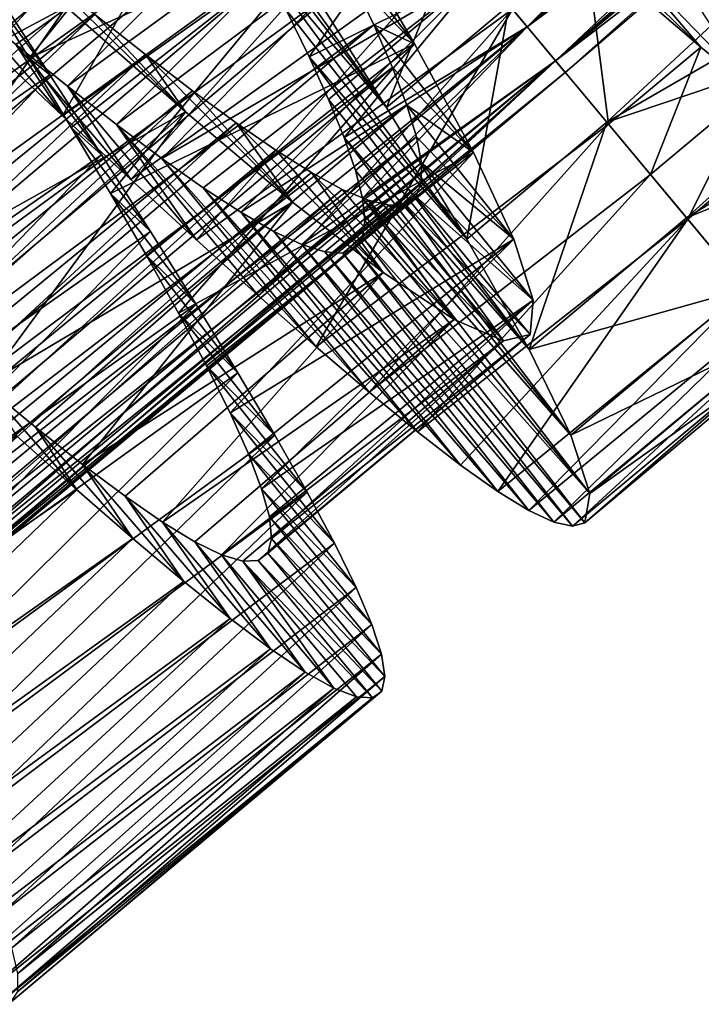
# Model space of a CAD drawing. Header units: millimetres. Extents: x -223 to 138, y -45 to 391.
# Tile 119 of 256: x -204.43 to -199.86, y 67.12 to 73.72. Entities that reach past the tile are written whole.
import ezdxf

# ---------------------------------------------------------------- set-up
doc = ezdxf.new("R2010")
doc.units = ezdxf.units.MM
doc.header["$LTSCALE"] = 65.185185
for name, color, linetype in [('590', 7, 'CONTINUOUS'), ('591', 7, 'CONTINUOUS'), ('594', 7, 'CONTINUOUS'), ('601', 7, 'CONTINUOUS'), ('602', 7, 'CONTINUOUS'), ('603', 7, 'CONTINUOUS'), ('604', 7, 'CONTINUOUS'), ('605', 7, 'CONTINUOUS'), ('609', 7, 'CONTINUOUS'), ('612', 7, 'CONTINUOUS'), ('621', 7, 'CONTINUOUS'), ('622', 7, 'CONTINUOUS'), ('623', 7, 'CONTINUOUS'), ('624', 7, 'CONTINUOUS')]:
    doc.layers.add(name, color=color, linetype=linetype)

msp = doc.modelspace()

# ---------------------------------------------------------------- linework, layer by layer
at = {"layer": '590', "color": 7, "linetype": 'CONTINUOUS', "true_color": 0xaaaaaa}
for points in [[(-200.4226, 74.1937, -35.9919), (-201.0839, 74.7269, -35.2708), (-199.8619, 73.5346, -35.1608), (-200.4226, 74.1937, -35.9919)], [(-199.8619, 73.5346, -35.1608), (-201.0839, 74.7269, -35.2708), (-200.6334, 74.1961, -34.2936), (-199.8619, 73.5346, -35.1608)], [(-199.8565, 73.7773, -36.8597), (-200.4226, 74.1937, -35.9919), (-199.5154, 73.2532, -35.6663), (-199.8565, 73.7773, -36.8597)], [(-199.5154, 73.2532, -35.6663), (-200.4226, 74.1937, -35.9919), (-199.8619, 73.5346, -35.1608), (-199.5154, 73.2532, -35.6663)]]:
    msp.add_3dface(points, dxfattribs=at)
at = {"layer": '591', "color": 7, "linetype": 'CONTINUOUS', "true_color": 0xaaaaaa}
for points in [[(-200.4814, 73.0183, -35.1559), (-200.6334, 74.1961, -34.2936), (-201.126, 73.7902, -34.2889), (-200.4814, 73.0183, -35.1559)], [(-199.8619, 73.5346, -35.1608), (-200.6334, 74.1961, -34.2936), (-200.4814, 73.0183, -35.1559), (-199.8619, 73.5346, -35.1608)], [(-200.2004, 72.6817, -35.6598), (-199.8619, 73.5346, -35.1608), (-200.4814, 73.0183, -35.1559), (-200.2004, 72.6817, -35.6598)], [(-199.5154, 73.2532, -35.6663), (-199.8619, 73.5346, -35.1608), (-200.2004, 72.6817, -35.6598), (-199.5154, 73.2532, -35.6663)], [(-199.9499, 72.3818, -36.206), (-199.5154, 73.2532, -35.6663), (-200.2004, 72.6817, -35.6598), (-199.9499, 72.3818, -36.206)], [(-199.2001, 73.0097, -36.2126), (-199.5154, 73.2532, -35.6663), (-199.9499, 72.3818, -36.206), (-199.2001, 73.0097, -36.2126)], [(-199.5574, 71.9118, -37.3882), (-199.2001, 73.0097, -36.2126), (-199.9499, 72.3818, -36.206), (-199.5574, 71.9118, -37.3882)]]:
    msp.add_3dface(points, dxfattribs=at)
at = {"layer": '594', "color": 7, "linetype": 'CONTINUOUS', "true_color": 0xaaaaaa}
for points in [[(-201.1479, 73.8163, -45.7349), (-198.9412, 74.4717, -44.9487), (-200.4931, 73.0323, -44.8635), (-201.1479, 73.8163, -45.7349)], [(-198.9412, 74.4717, -44.9487), (-198.7004, 74.0714, -44.441), (-200.4931, 73.0323, -44.8635), (-198.9412, 74.4717, -44.9487)], [(-198.7004, 74.0714, -44.441), (-198.4933, 73.7078, -43.8878), (-200.4931, 73.0323, -44.8635), (-198.7004, 74.0714, -44.441)], [(-200.4931, 73.0323, -44.8635), (-198.4933, 73.7078, -43.8878), (-199.9576, 72.391, -43.8126), (-200.4931, 73.0323, -44.8635)], [(-198.4933, 73.7078, -43.8878), (-198.3237, 73.3858, -43.2972), (-199.9576, 72.391, -43.8126), (-198.4933, 73.7078, -43.8878)], [(-198.3237, 73.3858, -43.2972), (-198.1945, 73.1097, -42.6778), (-199.9576, 72.391, -43.8126), (-198.3237, 73.3858, -43.2972)], [(-199.9576, 72.391, -43.8126), (-198.1945, 73.1097, -42.6778), (-199.5603, 71.9154, -42.6236), (-199.9576, 72.391, -43.8126)]]:
    msp.add_3dface(points, dxfattribs=at)
at = {"layer": '601', "color": 7, "linetype": 'CONTINUOUS', "true_color": 0xaaaaaa}
for points in [[(-204.1429, 73.0756, -33.5258), (-204.6171, 73.5218, -33.2967), (-204.8168, 73.8497, -35.7007), (-204.1429, 73.0756, -33.5258)], [(-204.4554, 73.5527, -35.9051), (-204.1429, 73.0756, -33.5258), (-204.8168, 73.8497, -35.7007), (-204.4554, 73.5527, -35.9051)], [(-203.6852, 72.6492, -33.8176), (-204.1429, 73.0756, -33.5258), (-204.4554, 73.5527, -35.9051), (-203.6852, 72.6492, -33.8176)], [(-204.1082, 73.2735, -36.16), (-203.6852, 72.6492, -33.8176), (-204.4554, 73.5527, -35.9051), (-204.1082, 73.2735, -36.16)], [(-203.2448, 72.2444, -34.1712), (-203.6852, 72.6492, -33.8176), (-204.1082, 73.2735, -36.16), (-203.2448, 72.2444, -34.1712)], [(-203.7806, 73.0178, -36.4611), (-203.2448, 72.2444, -34.1712), (-204.1082, 73.2735, -36.16), (-203.7806, 73.0178, -36.4611)], [(-202.8284, 71.8683, -34.5813), (-203.2448, 72.2444, -34.1712), (-203.7806, 73.0178, -36.4611), (-202.8284, 71.8683, -34.5813)], [(-202.4415, 71.5269, -35.0416), (-202.8284, 71.8683, -34.5813), (-203.7806, 73.0178, -36.4611), (-202.4415, 71.5269, -35.0416)], [(-203.4769, 72.7901, -36.8034), (-202.4415, 71.5269, -35.0416), (-203.7806, 73.0178, -36.4611), (-203.4769, 72.7901, -36.8034)], [(-202.0855, 71.2225, -35.5498), (-202.4415, 71.5269, -35.0416), (-203.4769, 72.7901, -36.8034), (-202.0855, 71.2225, -35.5498)], [(-203.1984, 72.5929, -37.1849), (-202.0855, 71.2225, -35.5498), (-203.4769, 72.7901, -36.8034), (-203.1984, 72.5929, -37.1849)], [(-201.7612, 70.9567, -36.1037), (-202.0855, 71.2225, -35.5498), (-203.1984, 72.5929, -37.1849), (-201.7612, 70.9567, -36.1037)], [(-202.9471, 72.4286, -37.6016), (-201.7612, 70.9567, -36.1037), (-203.1984, 72.5929, -37.1849), (-202.9471, 72.4286, -37.6016)], [(-201.473, 70.734, -36.6953), (-201.7612, 70.9567, -36.1037), (-202.9471, 72.4286, -37.6016), (-201.473, 70.734, -36.6953)], [(-202.7265, 72.3008, -38.0462), (-201.473, 70.734, -36.6953), (-202.9471, 72.4286, -37.6016), (-202.7265, 72.3008, -38.0462)], [(-201.2243, 70.5581, -37.3159), (-201.473, 70.734, -36.6953), (-202.7265, 72.3008, -38.0462), (-201.2243, 70.5581, -37.3159)], [(-202.5389, 72.212, -38.5127), (-201.2243, 70.5581, -37.3159), (-202.7265, 72.3008, -38.0462), (-202.5389, 72.212, -38.5127)], [(-201.0157, 70.4303, -37.9627), (-201.2243, 70.5581, -37.3159), (-202.5389, 72.212, -38.5127), (-201.0157, 70.4303, -37.9627)], [(-202.3843, 72.1632, -38.9987), (-201.0157, 70.4303, -37.9627), (-202.5389, 72.212, -38.5127), (-202.3843, 72.1632, -38.9987)], [(-200.8478, 70.3517, -38.6323), (-201.0157, 70.4303, -37.9627), (-202.3843, 72.1632, -38.9987), (-200.8478, 70.3517, -38.6323)], [(-202.2638, 72.1557, -39.4982), (-200.8478, 70.3517, -38.6323), (-202.3843, 72.1632, -38.9987), (-202.2638, 72.1557, -39.4982)], [(-202.1793, 72.1902, -40), (-200.7225, 70.3241, -39.3153), (-202.2638, 72.1557, -39.4982), (-202.1793, 72.1902, -40)], [(-200.7225, 70.3241, -39.3153), (-200.8478, 70.3517, -38.6323), (-202.2638, 72.1557, -39.4982), (-200.7225, 70.3241, -39.3153)], [(-200.6409, 70.3481, -40), (-200.7225, 70.3241, -39.3153), (-202.1793, 72.1902, -40), (-200.6409, 70.3481, -40)]]:
    msp.add_3dface(points, dxfattribs=at)
at = {"layer": '602', "color": 7, "linetype": 'CONTINUOUS', "true_color": 0xaaaaaa}
for points in [[(-204.2266, 73.3496, -46.5764), (-204.5878, 73.9042, -46.7797), (-204.6626, 73.9451, -45.5569), (-204.2266, 73.3496, -46.5764)], [(-204.3659, 73.4623, -45.3574), (-204.2266, 73.3496, -46.5764), (-204.6626, 73.9451, -45.5569), (-204.3659, 73.4623, -45.3574)], [(-203.8813, 72.8144, -46.3101), (-204.2266, 73.3496, -46.5764), (-204.3659, 73.4623, -45.3574), (-203.8813, 72.8144, -46.3101)], [(-204.0844, 72.9979, -45.1017), (-203.8813, 72.8144, -46.3101), (-204.3659, 73.4623, -45.3574), (-204.0844, 72.9979, -45.1017)], [(-203.5533, 72.2994, -45.9814), (-203.8813, 72.8144, -46.3101), (-204.0844, 72.9979, -45.1017), (-203.5533, 72.2994, -45.9814)], [(-203.821, 72.5548, -44.7916), (-203.5533, 72.2994, -45.9814), (-204.0844, 72.9979, -45.1017), (-203.821, 72.5548, -44.7916)], [(-203.2469, 71.8098, -45.5937), (-203.5533, 72.2994, -45.9814), (-203.821, 72.5548, -44.7916), (-203.2469, 71.8098, -45.5937)], [(-203.5797, 72.1384, -44.4313), (-203.2469, 71.8098, -45.5937), (-203.821, 72.5548, -44.7916), (-203.5797, 72.1384, -44.4313)], [(-202.9678, 71.3536, -45.1539), (-203.2469, 71.8098, -45.5937), (-203.5797, 72.1384, -44.4313), (-202.9678, 71.3536, -45.1539)], [(-203.3639, 71.7525, -44.0242), (-202.9678, 71.3536, -45.1539), (-203.5797, 72.1384, -44.4313), (-203.3639, 71.7525, -44.0242)], [(-202.7192, 70.9343, -44.666), (-202.9678, 71.3536, -45.1539), (-203.3639, 71.7525, -44.0242), (-202.7192, 70.9343, -44.666)], [(-203.1762, 71.4002, -43.5746), (-202.7192, 70.9343, -44.666), (-203.3639, 71.7525, -44.0242), (-203.1762, 71.4002, -43.5746)], [(-202.5019, 70.552, -44.1308), (-202.7192, 70.9343, -44.666), (-203.1762, 71.4002, -43.5746), (-202.5019, 70.552, -44.1308)], [(-203.0195, 71.0852, -43.088), (-202.5019, 70.552, -44.1308), (-203.1762, 71.4002, -43.5746), (-203.0195, 71.0852, -43.088)], [(-204.4509, 70.9312, -34.3343), (-204.0463, 70.569, -34.7657), (-204.6648, 71.2706, -35.5442), (-204.4509, 70.9312, -34.3343)], [(-204.6648, 71.2706, -35.5442), (-204.0463, 70.569, -34.7657), (-204.323, 70.9883, -35.9466), (-204.6648, 71.2706, -35.5442)], [(-202.3187, 70.21, -43.5535), (-202.5019, 70.552, -44.1308), (-203.0195, 71.0852, -43.088), (-202.3187, 70.21, -43.5535)], [(-202.896, 70.8099, -42.5686), (-202.3187, 70.21, -43.5535), (-203.0195, 71.0852, -43.088), (-202.896, 70.8099, -42.5686)], [(-204.0463, 70.569, -34.7657), (-203.6721, 70.2427, -35.246), (-204.323, 70.9883, -35.9466), (-204.0463, 70.569, -34.7657)], [(-204.323, 70.9883, -35.9466), (-203.6721, 70.2427, -35.246), (-204.0089, 70.7393, -36.392), (-204.323, 70.9883, -35.9466)], [(-202.1736, 69.9141, -42.9441), (-202.3187, 70.21, -43.5535), (-202.896, 70.8099, -42.5686), (-202.1736, 69.9141, -42.9441)], [(-202.8074, 70.576, -42.0211), (-202.1736, 69.9141, -42.9441), (-202.896, 70.8099, -42.5686), (-202.8074, 70.576, -42.0211)], [(-203.6721, 70.2427, -35.246), (-203.3289, 69.9539, -35.7736), (-204.0089, 70.7393, -36.392), (-203.6721, 70.2427, -35.246)], [(-204.0089, 70.7393, -36.392), (-203.3289, 69.9539, -35.7736), (-203.7236, 70.5256, -36.8782), (-204.0089, 70.7393, -36.392)], [(-202.0683, 69.6662, -42.3079), (-202.1736, 69.9141, -42.9441), (-202.8074, 70.576, -42.0211), (-202.0683, 69.6662, -42.3079)], [(-202.7556, 70.3865, -41.4531), (-202.0683, 69.6662, -42.3079), (-202.8074, 70.576, -42.0211), (-202.7556, 70.3865, -41.4531)], [(-203.3289, 69.9539, -35.7736), (-203.0189, 69.7053, -36.3444), (-203.7236, 70.5256, -36.8782), (-203.3289, 69.9539, -35.7736)], [(-203.7236, 70.5256, -36.8782), (-203.0189, 69.7053, -36.3444), (-203.4718, 70.3518, -37.3963), (-203.7236, 70.5256, -36.8782)], [(-202.0037, 69.4667, -41.647), (-202.0683, 69.6662, -42.3079), (-202.7556, 70.3865, -41.4531), (-202.0037, 69.4667, -41.647)], [(-202.7418, 70.2425, -40.8696), (-202.0037, 69.4667, -41.647), (-202.7556, 70.3865, -41.4531), (-202.7418, 70.2425, -40.8696)], [(-203.0189, 69.7053, -36.3444), (-202.7469, 69.5017, -36.9484), (-203.4718, 70.3518, -37.3963), (-203.0189, 69.7053, -36.3444)], [(-203.4718, 70.3518, -37.3963), (-202.7469, 69.5017, -36.9484), (-203.2561, 70.2205, -37.9396), (-203.4718, 70.3518, -37.3963)], [(-202.7667, 70.145, -40.2781), (-201.9811, 69.317, -40.9681), (-202.7418, 70.2425, -40.8696), (-202.7667, 70.145, -40.2781)], [(-201.9811, 69.317, -40.9681), (-202.0037, 69.4667, -41.647), (-202.7418, 70.2425, -40.8696), (-201.9811, 69.317, -40.9681)], [(-202.7469, 69.5017, -36.9484), (-202.515, 69.3457, -37.5796), (-203.2561, 70.2205, -37.9396), (-202.7469, 69.5017, -36.9484)], [(-203.2561, 70.2205, -37.9396), (-202.515, 69.3457, -37.5796), (-203.0765, 70.133, -38.5062), (-203.2561, 70.2205, -37.9396)], [(-202.515, 69.3457, -37.5796), (-202.3231, 69.238, -38.2365), (-203.0765, 70.133, -38.5062), (-202.515, 69.3457, -37.5796)], [(-203.0765, 70.133, -38.5062), (-202.3231, 69.238, -38.2365), (-202.9341, 70.0905, -39.091), (-203.0765, 70.133, -38.5062)], [(-202.9341, 70.0905, -39.091), (-202.0651, 69.174, -39.5979), (-202.8306, 70.0943, -39.6842), (-202.9341, 70.0905, -39.091)], [(-202.1724, 69.1803, -38.9131), (-202.0651, 69.174, -39.5979), (-202.9341, 70.0905, -39.091), (-202.1724, 69.1803, -38.9131)], [(-202.3231, 69.238, -38.2365), (-202.1724, 69.1803, -38.9131), (-202.9341, 70.0905, -39.091), (-202.3231, 69.238, -38.2365)], [(-202.8306, 70.0943, -39.6842), (-202.0015, 69.2194, -40.2833), (-202.7667, 70.145, -40.2781), (-202.8306, 70.0943, -39.6842)], [(-202.0651, 69.174, -39.5979), (-202.0015, 69.2194, -40.2833), (-202.8306, 70.0943, -39.6842), (-202.0651, 69.174, -39.5979)], [(-202.0015, 69.2194, -40.2833), (-201.9811, 69.317, -40.9681), (-202.7667, 70.145, -40.2781), (-202.0015, 69.2194, -40.2833)]]:
    msp.add_3dface(points, dxfattribs=at)
at = {"layer": '603', "color": 7, "linetype": 'CONTINUOUS', "true_color": 0xaaaaaa}
for points in [[(-202.6731, 75.6427, -33.1934), (-205.107, 73.9859, -33.1309), (-204.6171, 73.5218, -33.2967), (-202.6731, 75.6427, -33.1934)], [(-202.6731, 75.6427, -33.1934), (-204.6171, 73.5218, -33.2967), (-204.1429, 73.0756, -33.5258), (-202.6731, 75.6427, -33.1934)], [(-201.8696, 74.6805, -33.6237), (-202.6731, 75.6427, -33.1934), (-204.1429, 73.0756, -33.5258), (-201.8696, 74.6805, -33.6237)], [(-201.8696, 74.6805, -33.6237), (-204.1429, 73.0756, -33.5258), (-203.6852, 72.6492, -33.8176), (-201.8696, 74.6805, -33.6237)], [(-201.4882, 74.2238, -33.9283), (-201.8696, 74.6805, -33.6237), (-203.6852, 72.6492, -33.8176), (-201.4882, 74.2238, -33.9283)], [(-201.4882, 74.2238, -33.9283), (-203.6852, 72.6492, -33.8176), (-203.2448, 72.2444, -34.1712), (-201.4882, 74.2238, -33.9283)], [(-201.126, 73.7902, -34.2889), (-201.4882, 74.2238, -33.9283), (-203.2448, 72.2444, -34.1712), (-201.126, 73.7902, -34.2889)], [(-206.8408, 71.5417, -46.6743), (-204.5878, 73.9042, -46.7797), (-204.2266, 73.3496, -46.5764), (-206.8408, 71.5417, -46.6743)], [(-201.126, 73.7902, -34.2889), (-203.2448, 72.2444, -34.1712), (-202.8284, 71.8683, -34.5813), (-201.126, 73.7902, -34.2889)], [(-201.126, 73.7902, -34.2889), (-202.8284, 71.8683, -34.5813), (-202.4415, 71.5269, -35.0416), (-201.126, 73.7902, -34.2889)], [(-200.4814, 73.0183, -35.1559), (-201.126, 73.7902, -34.2889), (-202.4415, 71.5269, -35.0416), (-200.4814, 73.0183, -35.1559)], [(-206.488, 70.9973, -46.4356), (-206.8408, 71.5417, -46.6743), (-204.2266, 73.3496, -46.5764), (-206.488, 70.9973, -46.4356)], [(-206.488, 70.9973, -46.4356), (-204.2266, 73.3496, -46.5764), (-203.8813, 72.8144, -46.3101), (-206.488, 70.9973, -46.4356)], [(-200.4814, 73.0183, -35.1559), (-202.4415, 71.5269, -35.0416), (-202.0855, 71.2225, -35.5498), (-200.4814, 73.0183, -35.1559)], [(-200.2004, 72.6817, -35.6598), (-200.4814, 73.0183, -35.1559), (-202.0855, 71.2225, -35.5498), (-200.2004, 72.6817, -35.6598)], [(-206.152, 70.473, -46.1342), (-206.488, 70.9973, -46.4356), (-203.8813, 72.8144, -46.3101), (-206.152, 70.473, -46.1342)], [(-206.152, 70.473, -46.1342), (-203.8813, 72.8144, -46.3101), (-203.5533, 72.2994, -45.9814), (-206.152, 70.473, -46.1342)], [(-200.2004, 72.6817, -35.6598), (-202.0855, 71.2225, -35.5498), (-201.7612, 70.9567, -36.1037), (-200.2004, 72.6817, -35.6598)], [(-199.9499, 72.3818, -36.206), (-200.2004, 72.6817, -35.6598), (-201.7612, 70.9567, -36.1037), (-199.9499, 72.3818, -36.206)], [(-199.9499, 72.3818, -36.206), (-201.7612, 70.9567, -36.1037), (-201.473, 70.734, -36.6953), (-199.9499, 72.3818, -36.206)], [(-199.9499, 72.3818, -36.206), (-201.473, 70.734, -36.6953), (-201.2243, 70.5581, -37.3159), (-199.9499, 72.3818, -36.206)], [(-199.5574, 71.9118, -37.3882), (-199.9499, 72.3818, -36.206), (-201.2243, 70.5581, -37.3159), (-199.5574, 71.9118, -37.3882)], [(-205.8353, 69.9712, -45.7719), (-206.152, 70.473, -46.1342), (-203.5533, 72.2994, -45.9814), (-205.8353, 69.9712, -45.7719)], [(-205.8353, 69.9712, -45.7719), (-203.5533, 72.2994, -45.9814), (-203.2469, 71.8098, -45.5937), (-205.8353, 69.9712, -45.7719)], [(-199.5574, 71.9118, -37.3882), (-201.2243, 70.5581, -37.3159), (-201.0157, 70.4303, -37.9627), (-199.5574, 71.9118, -37.3882)], [(-199.4171, 71.7439, -38.0184), (-199.5574, 71.9118, -37.3882), (-201.0157, 70.4303, -37.9627), (-199.4171, 71.7439, -38.0184)], [(-205.5436, 69.4995, -45.3543), (-205.8353, 69.9712, -45.7719), (-203.2469, 71.8098, -45.5937), (-205.5436, 69.4995, -45.3543)], [(-205.5436, 69.4995, -45.3543), (-203.2469, 71.8098, -45.5937), (-202.9678, 71.3536, -45.1539), (-205.5436, 69.4995, -45.3543)], [(-199.4171, 71.7439, -38.0184), (-201.0157, 70.4303, -37.9627), (-200.8478, 70.3517, -38.6323), (-199.4171, 71.7439, -38.0184)], [(-199.3153, 71.6219, -38.6709), (-199.4171, 71.7439, -38.0184), (-200.8478, 70.3517, -38.6323), (-199.3153, 71.6219, -38.6709)], [(-199.3153, 71.6219, -38.6709), (-200.8478, 70.3517, -38.6323), (-200.7225, 70.3241, -39.3153), (-199.3153, 71.6219, -38.6709)], [(-199.2538, 71.5482, -39.3351), (-199.3153, 71.6219, -38.6709), (-200.7225, 70.3241, -39.3153), (-199.2538, 71.5482, -39.3351)], [(-199.2538, 71.5482, -39.3351), (-200.7225, 70.3241, -39.3153), (-200.6409, 70.3481, -40), (-199.2538, 71.5482, -39.3351)], [(-199.2333, 71.5237, -40), (-199.2538, 71.5482, -39.3351), (-200.6409, 70.3481, -40), (-199.2333, 71.5237, -40)], [(-205.2815, 69.0641, -44.8878), (-205.5436, 69.4995, -45.3543), (-202.9678, 71.3536, -45.1539), (-205.2815, 69.0641, -44.8878)], [(-205.2815, 69.0641, -44.8878), (-202.9678, 71.3536, -45.1539), (-202.7192, 70.9343, -44.666), (-205.2815, 69.0641, -44.8878)], [(-206.7244, 68.7155, -34.5189), (-204.0463, 70.569, -34.7657), (-204.4509, 70.9312, -34.3343), (-206.7244, 68.7155, -34.5189)], [(-205.0502, 68.6653, -44.3733), (-205.2815, 69.0641, -44.8878), (-202.7192, 70.9343, -44.666), (-205.0502, 68.6653, -44.3733)], [(-205.0502, 68.6653, -44.3733), (-202.7192, 70.9343, -44.666), (-202.5019, 70.552, -44.1308), (-205.0502, 68.6653, -44.3733)], [(-206.7244, 68.7155, -34.5189), (-206.3332, 68.369, -34.9721), (-204.0463, 70.569, -34.7657), (-206.7244, 68.7155, -34.5189)], [(-206.3332, 68.369, -34.9721), (-203.6721, 70.2427, -35.246), (-204.0463, 70.569, -34.7657), (-206.3332, 68.369, -34.9721)], [(-204.8513, 68.3046, -43.8132), (-205.0502, 68.6653, -44.3733), (-202.5019, 70.552, -44.1308), (-204.8513, 68.3046, -43.8132)], [(-204.8513, 68.3046, -43.8132), (-202.5019, 70.552, -44.1308), (-202.3187, 70.21, -43.5535), (-204.8513, 68.3046, -43.8132)], [(-206.3332, 68.369, -34.9721), (-205.9726, 68.0591, -35.4736), (-203.6721, 70.2427, -35.246), (-206.3332, 68.369, -34.9721)], [(-205.9726, 68.0591, -35.4736), (-203.3289, 69.9539, -35.7736), (-203.6721, 70.2427, -35.246), (-205.9726, 68.0591, -35.4736)], [(-204.689, 67.9878, -43.2168), (-204.8513, 68.3046, -43.8132), (-202.3187, 70.21, -43.5535), (-204.689, 67.9878, -43.2168)], [(-204.689, 67.9878, -43.2168), (-202.3187, 70.21, -43.5535), (-202.1736, 69.9141, -42.9441), (-204.689, 67.9878, -43.2168)], [(-205.9726, 68.0591, -35.4736), (-205.6435, 67.7874, -36.0215), (-203.3289, 69.9539, -35.7736), (-205.9726, 68.0591, -35.4736)], [(-205.6435, 67.7874, -36.0215), (-203.0189, 69.7053, -36.3444), (-203.3289, 69.9539, -35.7736), (-205.6435, 67.7874, -36.0215)], [(-204.566, 67.7187, -42.5923), (-204.689, 67.9878, -43.2168), (-202.1736, 69.9141, -42.9441), (-204.566, 67.7187, -42.5923)], [(-204.566, 67.7187, -42.5923), (-202.1736, 69.9141, -42.9441), (-202.0683, 69.6662, -42.3079), (-204.566, 67.7187, -42.5923)], [(-205.6435, 67.7874, -36.0215), (-205.3496, 67.5581, -36.6085), (-203.0189, 69.7053, -36.3444), (-205.6435, 67.7874, -36.0215)], [(-205.3496, 67.5581, -36.6085), (-202.7469, 69.5017, -36.9484), (-203.0189, 69.7053, -36.3444), (-205.3496, 67.5581, -36.6085)], [(-204.4833, 67.4977, -41.9422), (-204.566, 67.7187, -42.5923), (-202.0683, 69.6662, -42.3079), (-204.4833, 67.4977, -41.9422)], [(-204.4833, 67.4977, -41.9422), (-202.0683, 69.6662, -42.3079), (-202.0037, 69.4667, -41.647), (-204.4833, 67.4977, -41.9422)], [(-205.3496, 67.5581, -36.6085), (-205.0956, 67.3756, -37.2242), (-202.7469, 69.5017, -36.9484), (-205.3496, 67.5581, -36.6085)], [(-205.0956, 67.3756, -37.2242), (-202.515, 69.3457, -37.5796), (-202.7469, 69.5017, -36.9484), (-205.0956, 67.3756, -37.2242)], [(-204.442, 67.3257, -41.27), (-204.4833, 67.4977, -41.9422), (-202.0037, 69.4667, -41.647), (-204.442, 67.3257, -41.27)], [(-204.442, 67.3257, -41.27), (-202.0037, 69.4667, -41.647), (-201.9811, 69.317, -40.9681), (-204.442, 67.3257, -41.27)], [(-205.0956, 67.3756, -37.2242), (-204.8817, 67.2411, -37.8658), (-202.515, 69.3457, -37.5796), (-205.0956, 67.3756, -37.2242)], [(-204.8817, 67.2411, -37.8658), (-202.3231, 69.238, -38.2365), (-202.515, 69.3457, -37.5796), (-204.8817, 67.2411, -37.8658)], [(-204.4433, 67.205, -40.5863), (-204.442, 67.3257, -41.27), (-201.9811, 69.317, -40.9681), (-204.4433, 67.205, -40.5863)], [(-204.4433, 67.205, -40.5863), (-201.9811, 69.317, -40.9681), (-202.0015, 69.2194, -40.2833), (-204.4433, 67.205, -40.5863)], [(-204.8817, 67.2411, -37.8658), (-204.7077, 67.1552, -38.5323), (-202.3231, 69.238, -38.2365), (-204.8817, 67.2411, -37.8658)], [(-204.7077, 67.1552, -38.5323), (-202.1724, 69.1803, -38.9131), (-202.3231, 69.238, -38.2365), (-204.7077, 67.1552, -38.5323)], [(-204.7077, 67.1552, -38.5323), (-204.576, 67.12, -39.2141), (-202.1724, 69.1803, -38.9131), (-204.7077, 67.1552, -38.5323)], [(-204.576, 67.12, -39.2141), (-202.0651, 69.174, -39.5979), (-202.1724, 69.1803, -38.9131), (-204.576, 67.12, -39.2141)], [(-204.576, 67.12, -39.2141), (-204.4878, 67.1364, -39.9002), (-202.0651, 69.174, -39.5979), (-204.576, 67.12, -39.2141)], [(-204.4878, 67.1364, -39.9002), (-204.4433, 67.205, -40.5863), (-202.0015, 69.2194, -40.2833), (-204.4878, 67.1364, -39.9002)], [(-204.4878, 67.1364, -39.9002), (-202.0015, 69.2194, -40.2833), (-202.0651, 69.174, -39.5979), (-204.4878, 67.1364, -39.9002)]]:
    msp.add_3dface(points, dxfattribs=at)
at = {"layer": '604', "color": 7, "linetype": 'CONTINUOUS', "true_color": 0xaaaaaa}
for points in [[(-203.0151, 74.4916, -43.9849), (-203.2259, 74.874, -44.2031), (-201.9691, 73.1307, -45.7354), (-203.0151, 74.4916, -43.9849)], [(-201.9691, 73.1307, -45.7354), (-203.2259, 74.874, -44.2031), (-202.6008, 74.1255, -46.396), (-201.9691, 73.1307, -45.7354)], [(-202.8198, 74.1276, -43.7224), (-203.0151, 74.4916, -43.9849), (-201.9691, 73.1307, -45.7354), (-202.8198, 74.1276, -43.7224)], [(-202.6437, 73.7867, -43.4194), (-202.8198, 74.1276, -43.7224), (-201.4322, 72.2495, -44.8645), (-202.6437, 73.7867, -43.4194)], [(-201.4322, 72.2495, -44.8645), (-202.8198, 74.1276, -43.7224), (-201.9691, 73.1307, -45.7354), (-201.4322, 72.2495, -44.8645)], [(-202.4892, 73.4716, -43.0785), (-202.6437, 73.7867, -43.4194), (-201.4322, 72.2495, -44.8645), (-202.4892, 73.4716, -43.0785)], [(-202.3589, 73.1854, -42.7043), (-202.4892, 73.4716, -43.0785), (-201.0134, 71.5094, -43.8137), (-202.3589, 73.1854, -42.7043)], [(-201.0134, 71.5094, -43.8137), (-202.4892, 73.4716, -43.0785), (-201.4322, 72.2495, -44.8645), (-201.0134, 71.5094, -43.8137)], [(-202.2548, 72.931, -42.3012), (-202.3589, 73.1854, -42.7043), (-201.0134, 71.5094, -43.8137), (-202.2548, 72.931, -42.3012)], [(-202.1786, 72.7097, -41.8721), (-202.2548, 72.931, -42.3012), (-200.7332, 70.9354, -42.6225), (-202.1786, 72.7097, -41.8721)], [(-200.7332, 70.9354, -42.6225), (-202.2548, 72.931, -42.3012), (-201.0134, 71.5094, -43.8137), (-200.7332, 70.9354, -42.6225)], [(-202.1318, 72.5235, -41.422), (-202.1786, 72.7097, -41.8721), (-200.7332, 70.9354, -42.6225), (-202.1318, 72.5235, -41.422)], [(-202.1159, 72.3743, -40.9567), (-202.1318, 72.5235, -41.422), (-200.6062, 70.5449, -41.3361), (-202.1159, 72.3743, -40.9567)], [(-200.6062, 70.5449, -41.3361), (-202.1318, 72.5235, -41.422), (-200.7332, 70.9354, -42.6225), (-200.6062, 70.5449, -41.3361)], [(-202.1316, 72.2629, -40.4803), (-202.1159, 72.3743, -40.9567), (-200.6062, 70.5449, -41.3361), (-202.1316, 72.2629, -40.4803)], [(-200.6409, 70.3481, -40), (-202.1793, 72.1902, -40), (-202.1316, 72.2629, -40.4803), (-200.6409, 70.3481, -40)], [(-200.6409, 70.3481, -40), (-202.1316, 72.2629, -40.4803), (-200.6062, 70.5449, -41.3361), (-200.6409, 70.3481, -40)]]:
    msp.add_3dface(points, dxfattribs=at)
at = {"layer": '605', "color": 7, "linetype": 'CONTINUOUS', "true_color": 0xaaaaaa}
for points in [[(-201.5134, 74.254, -46.0944), (-201.9691, 73.1307, -45.7354), (-202.6008, 74.1255, -46.396), (-201.5134, 74.254, -46.0944)], [(-201.5134, 74.254, -46.0944), (-201.1479, 73.8163, -45.7349), (-201.9691, 73.1307, -45.7354), (-201.5134, 74.254, -46.0944)], [(-201.1479, 73.8163, -45.7349), (-201.4322, 72.2495, -44.8645), (-201.9691, 73.1307, -45.7354), (-201.1479, 73.8163, -45.7349)], [(-201.1479, 73.8163, -45.7349), (-200.4931, 73.0323, -44.8635), (-201.4322, 72.2495, -44.8645), (-201.1479, 73.8163, -45.7349)], [(-200.4931, 73.0323, -44.8635), (-201.0134, 71.5094, -43.8137), (-201.4322, 72.2495, -44.8645), (-200.4931, 73.0323, -44.8635)], [(-200.4931, 73.0323, -44.8635), (-199.9576, 72.391, -43.8126), (-201.0134, 71.5094, -43.8137), (-200.4931, 73.0323, -44.8635)], [(-199.9576, 72.391, -43.8126), (-199.5603, 71.9154, -42.6236), (-201.0134, 71.5094, -43.8137), (-199.9576, 72.391, -43.8126)], [(-199.5603, 71.9154, -42.6236), (-200.7332, 70.9354, -42.6225), (-201.0134, 71.5094, -43.8137), (-199.5603, 71.9154, -42.6236)], [(-199.5603, 71.9154, -42.6236), (-199.3161, 71.6229, -41.3364), (-200.7332, 70.9354, -42.6225), (-199.5603, 71.9154, -42.6236)], [(-199.3161, 71.6229, -41.3364), (-200.6062, 70.5449, -41.3361), (-200.7332, 70.9354, -42.6225), (-199.3161, 71.6229, -41.3364)], [(-199.3161, 71.6229, -41.3364), (-199.2333, 71.5237, -40), (-200.6062, 70.5449, -41.3361), (-199.3161, 71.6229, -41.3364)], [(-199.2333, 71.5237, -40), (-200.6409, 70.3481, -40), (-200.6062, 70.5449, -41.3361), (-199.2333, 71.5237, -40)]]:
    msp.add_3dface(points, dxfattribs=at)
at = {"layer": '609', "color": 7, "linetype": 'CONTINUOUS', "true_color": 0xaaaaaa}
for points in [[(-201.3347, 74.04, -37.2965), (-198.4194, 75.9917, -38.0468), (-201.0264, 73.6709, -38.1298), (-201.3347, 74.04, -37.2965)], [(-198.4194, 75.9917, -38.0468), (-198.2242, 75.9138, -38.5146), (-201.0264, 73.6709, -38.1298), (-198.4194, 75.9917, -38.0468)], [(-198.2242, 75.9138, -38.5146), (-198.0644, 75.875, -38.9998), (-201.0264, 73.6709, -38.1298), (-198.2242, 75.9138, -38.5146)], [(-197.854, 75.9181, -40), (-199.2982, 74.6253, -40), (-200.8362, 73.443, -39.0435), (-197.854, 75.9181, -40)], [(-197.9406, 75.8763, -39.4975), (-197.854, 75.9181, -40), (-200.8362, 73.443, -39.0435), (-197.9406, 75.8763, -39.4975)], [(-201.0264, 73.6709, -38.1298), (-198.0644, 75.875, -38.9998), (-200.8362, 73.443, -39.0435), (-201.0264, 73.6709, -38.1298)], [(-198.0644, 75.875, -38.9998), (-197.9406, 75.8763, -39.4975), (-200.8362, 73.443, -39.0435), (-198.0644, 75.875, -38.9998)], [(-199.2982, 74.6253, -40), (-200.7717, 73.3658, -40), (-200.8362, 73.443, -39.0435), (-199.2982, 74.6253, -40)]]:
    msp.add_3dface(points, dxfattribs=at)
at = {"layer": '612', "color": 7, "linetype": 'CONTINUOUS', "true_color": 0xaaaaaa}
for points in [[(-201.027, 73.6715, -41.8723), (-197.9706, 76.7201, -42.3881), (-201.3353, 74.0407, -42.7044), (-201.027, 73.6715, -41.8723)], [(-197.8765, 76.4838, -41.9451), (-197.9706, 76.7201, -42.3881), (-201.027, 73.6715, -41.8723), (-197.8765, 76.4838, -41.9451)], [(-197.817, 76.2847, -41.4805), (-197.8765, 76.4838, -41.9451), (-201.027, 73.6715, -41.8723), (-197.817, 76.2847, -41.4805)], [(-200.8364, 73.4433, -40.9572), (-197.817, 76.2847, -41.4805), (-201.027, 73.6715, -41.8723), (-200.8364, 73.4433, -40.9572)], [(-197.7928, 76.123, -40.9966), (-197.817, 76.2847, -41.4805), (-200.8364, 73.4433, -40.9572), (-197.7928, 76.123, -40.9966)], [(-197.8051, 76.0002, -40.4995), (-197.7928, 76.123, -40.9966), (-200.8364, 73.4433, -40.9572), (-197.8051, 76.0002, -40.4995)], [(-200.7717, 73.3658, -40), (-197.8051, 76.0002, -40.4995), (-200.8364, 73.4433, -40.9572), (-200.7717, 73.3658, -40)], [(-200.7717, 73.3658, -40), (-199.2982, 74.6253, -40), (-197.8051, 76.0002, -40.4995), (-200.7717, 73.3658, -40)]]:
    msp.add_3dface(points, dxfattribs=at)
at = {"layer": '621', "color": 7, "linetype": 'CONTINUOUS', "true_color": 0xaaaaaa}
for points in [[(-208.2458, 73.7316, -44.5756), (-207.9905, 73.29, -44.5999), (-203.7794, 76.8334, -44.6), (-208.2458, 73.7316, -44.5756)], [(-203.7794, 76.8334, -44.6), (-207.9905, 73.29, -44.5999), (-203.5257, 76.3946, -44.5714), (-203.7794, 76.8334, -44.6)], [(-207.9905, 73.29, -44.5999), (-207.7351, 72.8482, -44.5687), (-203.5257, 76.3946, -44.5714), (-207.9905, 73.29, -44.5999)], [(-203.5257, 76.3946, -44.5714), (-207.7351, 72.8482, -44.5687), (-203.2742, 75.9574, -44.4882), (-203.5257, 76.3946, -44.5714)], [(-207.7351, 72.8482, -44.5687), (-207.4826, 72.4091, -44.4823), (-203.2742, 75.9574, -44.4882), (-207.7351, 72.8482, -44.5687)], [(-203.2742, 75.9574, -44.4882), (-207.4826, 72.4091, -44.4823), (-203.0311, 75.5307, -44.3519), (-203.2742, 75.9574, -44.4882)], [(-207.4826, 72.4091, -44.4823), (-207.2386, 71.9806, -44.3423), (-203.0311, 75.5307, -44.3519), (-207.4826, 72.4091, -44.4823)], [(-203.0311, 75.5307, -44.3519), (-207.2386, 71.9806, -44.3423), (-202.8004, 75.1195, -44.1645), (-203.0311, 75.5307, -44.3519)], [(-207.2386, 71.9806, -44.3423), (-207.0072, 71.5675, -44.1504), (-202.8004, 75.1195, -44.1645), (-207.2386, 71.9806, -44.3423)], [(-202.8004, 75.1195, -44.1645), (-207.0072, 71.5675, -44.1504), (-202.5837, 74.7245, -43.9266), (-202.8004, 75.1195, -44.1645)], [(-204.4554, 73.5527, -35.9051), (-204.8168, 73.8497, -35.7007), (-202.2463, 75.1316, -36.016), (-204.4554, 73.5527, -35.9051)], [(-204.1082, 73.2735, -36.16), (-204.4554, 73.5527, -35.9051), (-202.2463, 75.1316, -36.016), (-204.1082, 73.2735, -36.16)], [(-204.1082, 73.2735, -36.16), (-202.2463, 75.1316, -36.016), (-201.9867, 74.8207, -36.2791), (-204.1082, 73.2735, -36.16)], [(-203.7806, 73.0178, -36.4611), (-204.1082, 73.2735, -36.16), (-201.9867, 74.8207, -36.2791), (-203.7806, 73.0178, -36.4611)], [(-203.7806, 73.0178, -36.4611), (-201.9867, 74.8207, -36.2791), (-201.7467, 74.5334, -36.5823), (-203.7806, 73.0178, -36.4611)], [(-207.0072, 71.5675, -44.1504), (-206.7904, 71.1715, -43.9078), (-202.5837, 74.7245, -43.9266), (-207.0072, 71.5675, -44.1504)], [(-202.5837, 74.7245, -43.9266), (-206.7904, 71.1715, -43.9078), (-202.3846, 74.3501, -43.6412), (-202.5837, 74.7245, -43.9266)], [(-203.4769, 72.7901, -36.8034), (-203.7806, 73.0178, -36.4611), (-201.7467, 74.5334, -36.5823), (-203.4769, 72.7901, -36.8034)], [(-203.4769, 72.7901, -36.8034), (-201.7467, 74.5334, -36.5823), (-201.3347, 74.04, -37.2965), (-203.4769, 72.7901, -36.8034)], [(-204.2795, 74.0433, -35.7803), (-208.5624, 70.5685, -35.7472), (-204.6471, 74.3483, -35.6063), (-204.2795, 74.0433, -35.7803)], [(-206.7904, 71.1715, -43.9078), (-206.5918, 70.797, -43.6176), (-202.3846, 74.3501, -43.6412), (-206.7904, 71.1715, -43.9078)], [(-202.3846, 74.3501, -43.6412), (-206.5918, 70.797, -43.6176), (-202.2078, 74.0029, -43.3137), (-202.3846, 74.3501, -43.6412)], [(-208.2048, 70.276, -35.9642), (-208.5624, 70.5685, -35.7472), (-204.2795, 74.0433, -35.7803), (-208.2048, 70.276, -35.9642)], [(-203.9253, 73.7547, -36.0051), (-208.2048, 70.276, -35.9642), (-204.2795, 74.0433, -35.7803), (-203.9253, 73.7547, -36.0051)], [(-206.5918, 70.797, -43.6176), (-206.4159, 70.4503, -43.2852), (-202.2078, 74.0029, -43.3137), (-206.5918, 70.797, -43.6176)], [(-202.2078, 74.0029, -43.3137), (-206.4159, 70.4503, -43.2852), (-202.0555, 73.6853, -42.947), (-202.2078, 74.0029, -43.3137)], [(-203.1984, 72.5929, -37.1849), (-203.4769, 72.7901, -36.8034), (-201.3347, 74.04, -37.2965), (-203.1984, 72.5929, -37.1849)], [(-202.9471, 72.4286, -37.6016), (-203.1984, 72.5929, -37.1849), (-201.3347, 74.04, -37.2965), (-202.9471, 72.4286, -37.6016)], [(-202.9471, 72.4286, -37.6016), (-201.3347, 74.04, -37.2965), (-201.0264, 73.6709, -38.1298), (-202.9471, 72.4286, -37.6016)], [(-207.8619, 70.0022, -36.2312), (-208.2048, 70.276, -35.9642), (-203.9253, 73.7547, -36.0051), (-207.8619, 70.0022, -36.2312)], [(-203.5873, 73.4859, -36.2783), (-207.8619, 70.0022, -36.2312), (-203.9253, 73.7547, -36.0051), (-203.5873, 73.4859, -36.2783)], [(-206.4159, 70.4503, -43.2852), (-206.2651, 70.1339, -42.9137), (-202.0555, 73.6853, -42.947), (-206.4159, 70.4503, -43.2852)], [(-202.0555, 73.6853, -42.947), (-206.2651, 70.1339, -42.9137), (-201.9296, 73.3987, -42.5434), (-202.0555, 73.6853, -42.947)], [(-202.7265, 72.3008, -38.0462), (-202.9471, 72.4286, -37.6016), (-201.0264, 73.6709, -38.1298), (-202.7265, 72.3008, -38.0462)], [(-202.5389, 72.212, -38.5127), (-202.7265, 72.3008, -38.0462), (-201.0264, 73.6709, -38.1298), (-202.5389, 72.212, -38.5127)], [(-202.5389, 72.212, -38.5127), (-201.0264, 73.6709, -38.1298), (-200.8362, 73.443, -39.0435), (-202.5389, 72.212, -38.5127)], [(-207.5402, 69.7532, -36.5427), (-207.8619, 70.0022, -36.2312), (-203.5873, 73.4859, -36.2783), (-207.5402, 69.7532, -36.5427)], [(-203.2706, 73.2424, -36.5951), (-207.5402, 69.7532, -36.5427), (-203.5873, 73.4859, -36.2783), (-203.2706, 73.2424, -36.5951)], [(-206.2651, 70.1339, -42.9137), (-206.1411, 69.8488, -42.5052), (-201.9296, 73.3987, -42.5434), (-206.2651, 70.1339, -42.9137)], [(-201.9296, 73.3987, -42.5434), (-206.1411, 69.8488, -42.5052), (-201.833, 73.1471, -42.1097), (-201.9296, 73.3987, -42.5434)], [(-202.3843, 72.1632, -38.9987), (-202.5389, 72.212, -38.5127), (-200.8362, 73.443, -39.0435), (-202.3843, 72.1632, -38.9987)], [(-202.2638, 72.1557, -39.4982), (-202.3843, 72.1632, -38.9987), (-200.8362, 73.443, -39.0435), (-202.2638, 72.1557, -39.4982)], [(-200.7717, 73.3658, -40), (-202.2638, 72.1557, -39.4982), (-200.8362, 73.443, -39.0435), (-200.7717, 73.3658, -40)], [(-202.1793, 72.1902, -40), (-202.2638, 72.1557, -39.4982), (-200.7717, 73.3658, -40), (-202.1793, 72.1902, -40)], [(-207.2431, 69.5333, -36.8945), (-207.5402, 69.7532, -36.5427), (-203.2706, 73.2424, -36.5951), (-207.2431, 69.5333, -36.8945)], [(-202.9786, 73.0279, -36.9516), (-207.2431, 69.5333, -36.8945), (-203.2706, 73.2424, -36.5951), (-202.9786, 73.0279, -36.9516)], [(-206.1411, 69.8488, -42.5052), (-206.0469, 69.5997, -42.0671), (-201.833, 73.1471, -42.1097), (-206.1411, 69.8488, -42.5052)], [(-201.833, 73.1471, -42.1097), (-206.0469, 69.5997, -42.0671), (-201.768, 72.934, -41.6527), (-201.833, 73.1471, -42.1097)], [(-206.9712, 69.344, -37.2851), (-207.2431, 69.5333, -36.8945), (-202.9786, 73.0279, -36.9516), (-206.9712, 69.344, -37.2851)], [(-202.712, 72.8444, -37.3456), (-206.9712, 69.344, -37.2851), (-202.9786, 73.0279, -36.9516), (-202.712, 72.8444, -37.3456)], [(-206.0469, 69.5997, -42.0671), (-205.9849, 69.3898, -41.607), (-201.768, 72.934, -41.6527), (-206.0469, 69.5997, -42.0671)], [(-201.768, 72.934, -41.6527), (-205.9849, 69.3898, -41.607), (-201.7358, 72.7599, -41.1754), (-201.768, 72.934, -41.6527)], [(-206.7271, 69.1884, -37.7095), (-206.9712, 69.344, -37.2851), (-202.712, 72.8444, -37.3456), (-206.7271, 69.1884, -37.7095)], [(-202.4734, 72.6947, -37.7721), (-206.7271, 69.1884, -37.7095), (-202.712, 72.8444, -37.3456), (-202.4734, 72.6947, -37.7721)], [(-205.9849, 69.3898, -41.607), (-205.9559, 69.219, -41.1258), (-201.7358, 72.7599, -41.1754), (-205.9849, 69.3898, -41.607)], [(-201.7358, 72.7599, -41.1754), (-205.9559, 69.219, -41.1258), (-201.7374, 72.6259, -40.6821), (-201.7358, 72.7599, -41.1754)], [(-206.5147, 69.0702, -38.1598), (-206.7271, 69.1884, -37.7095), (-202.4734, 72.6947, -37.7721), (-206.5147, 69.0702, -38.1598)], [(-202.2668, 72.5825, -38.2228), (-206.5147, 69.0702, -38.1598), (-202.4734, 72.6947, -37.7721), (-202.2668, 72.5825, -38.2228)], [(-205.9559, 69.219, -41.1258), (-205.9611, 69.0885, -40.6287), (-201.7374, 72.6259, -40.6821), (-205.9559, 69.219, -41.1258)], [(-201.7374, 72.6259, -40.6821), (-205.9611, 69.0885, -40.6287), (-201.7737, 72.5338, -40.1825), (-201.7374, 72.6259, -40.6821)], [(-206.3351, 68.9911, -38.6318), (-206.5147, 69.0702, -38.1598), (-202.2668, 72.5825, -38.2228), (-206.3351, 68.9911, -38.6318)], [(-202.0928, 72.5093, -38.6942), (-206.3351, 68.9911, -38.6318), (-202.2668, 72.5825, -38.2228), (-202.0928, 72.5093, -38.6942)], [(-205.9611, 69.0885, -40.6287), (-206.0014, 69.0006, -40.1264), (-201.7737, 72.5338, -40.1825), (-205.9611, 69.0885, -40.6287)], [(-201.7737, 72.5338, -40.1825), (-206.0014, 69.0006, -40.1264), (-201.8448, 72.484, -39.6826), (-201.7737, 72.5338, -40.1825)], [(-206.1887, 68.9524, -39.1222), (-206.3351, 68.9911, -38.6318), (-202.0928, 72.5093, -38.6942), (-206.1887, 68.9524, -39.1222)], [(-201.9514, 72.476, -39.1841), (-206.1887, 68.9524, -39.1222), (-202.0928, 72.5093, -38.6942), (-201.9514, 72.476, -39.1841)], [(-206.0771, 68.9554, -39.6232), (-206.1887, 68.9524, -39.1222), (-201.9514, 72.476, -39.1841), (-206.0771, 68.9554, -39.6232)], [(-206.0014, 69.0006, -40.1264), (-206.0771, 68.9554, -39.6232), (-201.8448, 72.484, -39.6826), (-206.0014, 69.0006, -40.1264)], [(-201.8448, 72.484, -39.6826), (-206.0771, 68.9554, -39.6232), (-201.9514, 72.476, -39.1841), (-201.8448, 72.484, -39.6826)]]:
    msp.add_3dface(points, dxfattribs=at)
at = {"layer": '622', "color": 7, "linetype": 'CONTINUOUS', "true_color": 0xaaaaaa}
for points in [[(-202.2806, 74.4081, -45.0611), (-202.3846, 74.3501, -43.6412), (-201.7829, 73.5573, -44.3776), (-202.2806, 74.4081, -45.0611)], [(-202.3846, 74.3501, -43.6412), (-202.2078, 74.0029, -43.3137), (-201.7829, 73.5573, -44.3776), (-202.3846, 74.3501, -43.6412)], [(-203.9253, 73.7547, -36.0051), (-204.2795, 74.0433, -35.7803), (-203.3176, 73.1014, -35.1441), (-203.9253, 73.7547, -36.0051)], [(-203.3176, 73.1014, -35.1441), (-204.2795, 74.0433, -35.7803), (-204.1188, 73.8062, -34.6), (-203.3176, 73.1014, -35.1441)], [(-202.2078, 74.0029, -43.3137), (-202.0555, 73.6853, -42.947), (-201.7829, 73.5573, -44.3776), (-202.2078, 74.0029, -43.3137)], [(-203.5873, 73.4859, -36.2783), (-203.9253, 73.7547, -36.0051), (-203.3176, 73.1014, -35.1441), (-203.5873, 73.4859, -36.2783)], [(-202.0555, 73.6853, -42.947), (-201.9296, 73.3987, -42.5434), (-201.3874, 72.8288, -43.5097), (-202.0555, 73.6853, -42.947)], [(-201.7829, 73.5573, -44.3776), (-202.0555, 73.6853, -42.947), (-201.3874, 72.8288, -43.5097), (-201.7829, 73.5573, -44.3776)], [(-203.2706, 73.2424, -36.5951), (-203.5873, 73.4859, -36.2783), (-202.5999, 72.497, -35.8925), (-203.2706, 73.2424, -36.5951)], [(-202.5999, 72.497, -35.8925), (-203.5873, 73.4859, -36.2783), (-203.3176, 73.1014, -35.1441), (-202.5999, 72.497, -35.8925)], [(-201.9296, 73.3987, -42.5434), (-201.833, 73.1471, -42.1097), (-201.3874, 72.8288, -43.5097), (-201.9296, 73.3987, -42.5434)], [(-202.9786, 73.0279, -36.9516), (-203.2706, 73.2424, -36.5951), (-202.5999, 72.497, -35.8925), (-202.9786, 73.0279, -36.9516)], [(-201.833, 73.1471, -42.1097), (-201.768, 72.934, -41.6527), (-201.1164, 72.2496, -42.495), (-201.833, 73.1471, -42.1097)], [(-201.3874, 72.8288, -43.5097), (-201.833, 73.1471, -42.1097), (-201.1164, 72.2496, -42.495), (-201.3874, 72.8288, -43.5097)], [(-202.712, 72.8444, -37.3456), (-202.9786, 73.0279, -36.9516), (-201.9929, 72.0251, -36.8141), (-202.712, 72.8444, -37.3456)], [(-201.9929, 72.0251, -36.8141), (-202.9786, 73.0279, -36.9516), (-202.5999, 72.497, -35.8925), (-201.9929, 72.0251, -36.8141)], [(-201.768, 72.934, -41.6527), (-201.7358, 72.7599, -41.1754), (-201.1164, 72.2496, -42.495), (-201.768, 72.934, -41.6527)], [(-202.4734, 72.6947, -37.7721), (-202.712, 72.8444, -37.3456), (-201.9929, 72.0251, -36.8141), (-202.4734, 72.6947, -37.7721)], [(-201.7358, 72.7599, -41.1754), (-201.7374, 72.6259, -40.6821), (-200.9862, 71.8388, -41.3755), (-201.7358, 72.7599, -41.1754)], [(-201.1164, 72.2496, -42.495), (-201.7358, 72.7599, -41.1754), (-200.9862, 71.8388, -41.3755), (-201.1164, 72.2496, -42.495)], [(-202.2668, 72.5825, -38.2228), (-202.4734, 72.6947, -37.7721), (-201.5167, 71.7094, -37.8677), (-202.2668, 72.5825, -38.2228)], [(-201.5167, 71.7094, -37.8677), (-202.4734, 72.6947, -37.7721), (-201.9929, 72.0251, -36.8141), (-201.5167, 71.7094, -37.8677)], [(-201.7374, 72.6259, -40.6821), (-201.7737, 72.5338, -40.1825), (-200.9862, 71.8388, -41.3755), (-201.7374, 72.6259, -40.6821)], [(-202.0928, 72.5093, -38.6942), (-202.2668, 72.5825, -38.2228), (-201.5167, 71.7094, -37.8677), (-202.0928, 72.5093, -38.6942)], [(-201.7737, 72.5338, -40.1825), (-201.8448, 72.484, -39.6826), (-201.0076, 71.6097, -40.1985), (-201.7737, 72.5338, -40.1825)], [(-200.9862, 71.8388, -41.3755), (-201.7737, 72.5338, -40.1825), (-201.0076, 71.6097, -40.1985), (-200.9862, 71.8388, -41.3755)], [(-201.9514, 72.476, -39.1841), (-202.0928, 72.5093, -38.6942), (-201.1854, 71.5678, -39.0128), (-201.9514, 72.476, -39.1841)], [(-201.1854, 71.5678, -39.0128), (-202.0928, 72.5093, -38.6942), (-201.5167, 71.7094, -37.8677), (-201.1854, 71.5678, -39.0128)], [(-201.8448, 72.484, -39.6826), (-201.9514, 72.476, -39.1841), (-201.1854, 71.5678, -39.0128), (-201.8448, 72.484, -39.6826)], [(-201.0076, 71.6097, -40.1985), (-201.8448, 72.484, -39.6826), (-201.1854, 71.5678, -39.0128), (-201.0076, 71.6097, -40.1985)]]:
    msp.add_3dface(points, dxfattribs=at)
at = {"layer": '623', "color": 7, "linetype": 'CONTINUOUS', "true_color": 0xaaaaaa}
for points in [[(-204.3659, 73.4623, -45.3574), (-204.6626, 73.9451, -45.5569), (-202.8546, 75.3503, -45.5322), (-204.3659, 73.4623, -45.3574)], [(-204.3659, 73.4623, -45.3574), (-202.8546, 75.3503, -45.5322), (-202.2806, 74.4081, -45.0611), (-204.3659, 73.4623, -45.3574)], [(-206.2552, 72.6647, -34.432), (-204.1188, 73.8062, -34.6), (-204.9786, 74.5809, -34.2822), (-206.2552, 72.6647, -34.432)], [(-204.0844, 72.9979, -45.1017), (-204.3659, 73.4623, -45.3574), (-202.2806, 74.4081, -45.0611), (-204.0844, 72.9979, -45.1017)], [(-203.821, 72.5548, -44.7916), (-204.0844, 72.9979, -45.1017), (-202.2806, 74.4081, -45.0611), (-203.821, 72.5548, -44.7916)], [(-203.821, 72.5548, -44.7916), (-202.2806, 74.4081, -45.0611), (-201.7829, 73.5573, -44.3776), (-203.821, 72.5548, -44.7916)], [(-206.2552, 72.6647, -34.432), (-205.8326, 72.286, -34.6272), (-204.1188, 73.8062, -34.6), (-206.2552, 72.6647, -34.432)], [(-205.8326, 72.286, -34.6272), (-205.425, 71.9252, -34.8792), (-204.1188, 73.8062, -34.6), (-205.8326, 72.286, -34.6272)], [(-205.425, 71.9252, -34.8792), (-203.3176, 73.1014, -35.1441), (-204.1188, 73.8062, -34.6), (-205.425, 71.9252, -34.8792)], [(-203.5797, 72.1384, -44.4313), (-203.821, 72.5548, -44.7916), (-201.7829, 73.5573, -44.3776), (-203.5797, 72.1384, -44.4313)], [(-203.3639, 71.7525, -44.0242), (-203.5797, 72.1384, -44.4313), (-201.7829, 73.5573, -44.3776), (-203.3639, 71.7525, -44.0242)], [(-203.3639, 71.7525, -44.0242), (-201.7829, 73.5573, -44.3776), (-201.3874, 72.8288, -43.5097), (-203.3639, 71.7525, -44.0242)], [(-205.425, 71.9252, -34.8792), (-205.034, 71.5848, -35.1863), (-203.3176, 73.1014, -35.1441), (-205.425, 71.9252, -34.8792)], [(-205.034, 71.5848, -35.1863), (-204.6648, 71.2706, -35.5442), (-203.3176, 73.1014, -35.1441), (-205.034, 71.5848, -35.1863)], [(-204.6648, 71.2706, -35.5442), (-202.5999, 72.497, -35.8925), (-203.3176, 73.1014, -35.1441), (-204.6648, 71.2706, -35.5442)], [(-203.1762, 71.4002, -43.5746), (-203.3639, 71.7525, -44.0242), (-201.3874, 72.8288, -43.5097), (-203.1762, 71.4002, -43.5746)], [(-203.0195, 71.0852, -43.088), (-203.1762, 71.4002, -43.5746), (-201.3874, 72.8288, -43.5097), (-203.0195, 71.0852, -43.088)], [(-203.0195, 71.0852, -43.088), (-201.3874, 72.8288, -43.5097), (-201.1164, 72.2496, -42.495), (-203.0195, 71.0852, -43.088)], [(-204.6648, 71.2706, -35.5442), (-204.323, 70.9883, -35.9466), (-202.5999, 72.497, -35.8925), (-204.6648, 71.2706, -35.5442)], [(-204.323, 70.9883, -35.9466), (-204.0089, 70.7393, -36.392), (-202.5999, 72.497, -35.8925), (-204.323, 70.9883, -35.9466)], [(-204.0089, 70.7393, -36.392), (-201.9929, 72.0251, -36.8141), (-202.5999, 72.497, -35.8925), (-204.0089, 70.7393, -36.392)], [(-202.896, 70.8099, -42.5686), (-203.0195, 71.0852, -43.088), (-201.1164, 72.2496, -42.495), (-202.896, 70.8099, -42.5686)], [(-202.8074, 70.576, -42.0211), (-202.896, 70.8099, -42.5686), (-201.1164, 72.2496, -42.495), (-202.8074, 70.576, -42.0211)], [(-202.8074, 70.576, -42.0211), (-201.1164, 72.2496, -42.495), (-200.9862, 71.8388, -41.3755), (-202.8074, 70.576, -42.0211)], [(-204.0089, 70.7393, -36.392), (-203.7236, 70.5256, -36.8782), (-201.9929, 72.0251, -36.8141), (-204.0089, 70.7393, -36.392)], [(-203.7236, 70.5256, -36.8782), (-203.4718, 70.3518, -37.3963), (-201.9929, 72.0251, -36.8141), (-203.7236, 70.5256, -36.8782)], [(-203.4718, 70.3518, -37.3963), (-201.5167, 71.7094, -37.8677), (-201.9929, 72.0251, -36.8141), (-203.4718, 70.3518, -37.3963)], [(-202.7556, 70.3865, -41.4531), (-202.8074, 70.576, -42.0211), (-200.9862, 71.8388, -41.3755), (-202.7556, 70.3865, -41.4531)], [(-202.7418, 70.2425, -40.8696), (-202.7556, 70.3865, -41.4531), (-200.9862, 71.8388, -41.3755), (-202.7418, 70.2425, -40.8696)], [(-202.7418, 70.2425, -40.8696), (-200.9862, 71.8388, -41.3755), (-201.0076, 71.6097, -40.1985), (-202.7418, 70.2425, -40.8696)], [(-203.4718, 70.3518, -37.3963), (-203.2561, 70.2205, -37.9396), (-201.5167, 71.7094, -37.8677), (-203.4718, 70.3518, -37.3963)], [(-203.2561, 70.2205, -37.9396), (-203.0765, 70.133, -38.5062), (-201.5167, 71.7094, -37.8677), (-203.2561, 70.2205, -37.9396)], [(-203.0765, 70.133, -38.5062), (-201.1854, 71.5678, -39.0128), (-201.5167, 71.7094, -37.8677), (-203.0765, 70.133, -38.5062)], [(-202.8306, 70.0943, -39.6842), (-202.7667, 70.145, -40.2781), (-201.0076, 71.6097, -40.1985), (-202.8306, 70.0943, -39.6842)], [(-202.8306, 70.0943, -39.6842), (-201.0076, 71.6097, -40.1985), (-201.1854, 71.5678, -39.0128), (-202.8306, 70.0943, -39.6842)], [(-202.7667, 70.145, -40.2781), (-202.7418, 70.2425, -40.8696), (-201.0076, 71.6097, -40.1985), (-202.7667, 70.145, -40.2781)], [(-203.0765, 70.133, -38.5062), (-202.9341, 70.0905, -39.091), (-201.1854, 71.5678, -39.0128), (-203.0765, 70.133, -38.5062)], [(-202.9341, 70.0905, -39.091), (-202.8306, 70.0943, -39.6842), (-201.1854, 71.5678, -39.0128), (-202.9341, 70.0905, -39.091)]]:
    msp.add_3dface(points, dxfattribs=at)
at = {"layer": '624', "color": 7, "linetype": 'CONTINUOUS', "true_color": 0xaaaaaa}
for points in [[(-202.6437, 73.7867, -43.4194), (-202.4892, 73.4716, -43.0785), (-201.7475, 74.5343, -43.4187), (-202.6437, 73.7867, -43.4194)], [(-202.4892, 73.4716, -43.0785), (-201.3353, 74.0407, -42.7044), (-201.7475, 74.5343, -43.4187), (-202.4892, 73.4716, -43.0785)], [(-202.4892, 73.4716, -43.0785), (-202.3589, 73.1854, -42.7043), (-201.3353, 74.0407, -42.7044), (-202.4892, 73.4716, -43.0785)], [(-202.3589, 73.1854, -42.7043), (-202.2548, 72.931, -42.3012), (-201.3353, 74.0407, -42.7044), (-202.3589, 73.1854, -42.7043)], [(-202.2548, 72.931, -42.3012), (-201.027, 73.6715, -41.8723), (-201.3353, 74.0407, -42.7044), (-202.2548, 72.931, -42.3012)], [(-202.2548, 72.931, -42.3012), (-202.1786, 72.7097, -41.8721), (-201.027, 73.6715, -41.8723), (-202.2548, 72.931, -42.3012)], [(-202.1786, 72.7097, -41.8721), (-202.1318, 72.5235, -41.422), (-201.027, 73.6715, -41.8723), (-202.1786, 72.7097, -41.8721)], [(-202.1318, 72.5235, -41.422), (-200.8364, 73.4433, -40.9572), (-201.027, 73.6715, -41.8723), (-202.1318, 72.5235, -41.422)], [(-202.1316, 72.2629, -40.4803), (-202.1793, 72.1902, -40), (-200.8364, 73.4433, -40.9572), (-202.1316, 72.2629, -40.4803)], [(-202.1793, 72.1902, -40), (-200.7717, 73.3658, -40), (-200.8364, 73.4433, -40.9572), (-202.1793, 72.1902, -40)], [(-202.1318, 72.5235, -41.422), (-202.1159, 72.3743, -40.9567), (-200.8364, 73.4433, -40.9572), (-202.1318, 72.5235, -41.422)], [(-202.1159, 72.3743, -40.9567), (-202.1316, 72.2629, -40.4803), (-200.8364, 73.4433, -40.9572), (-202.1159, 72.3743, -40.9567)]]:
    msp.add_3dface(points, dxfattribs=at)

doc.saveas('drawing.dxf')
